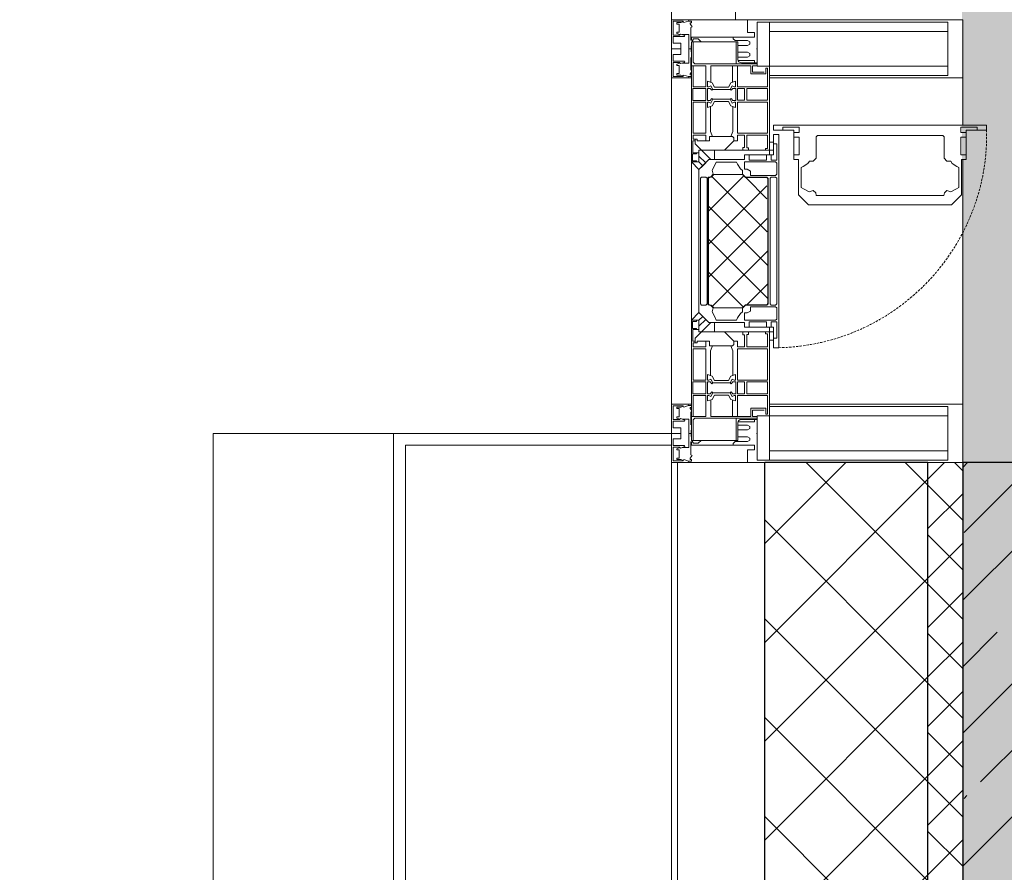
# Model space of a CAD drawing. Header units: millimetres. Extents: x -542966 to 178656, y -69521 to 267189.
# Tile 119 of 256: x -193562 to -192717, y 233435 to 234166. Entities that reach past the tile are written whole.
import ezdxf
from ezdxf import colors
from ezdxf.entities.mleader import LeaderData, LeaderLine
from ezdxf.math import Vec2, Vec3

# ---------------------------------------------------------------- set-up
doc = ezdxf.new("R2010")
doc.units = ezdxf.units.MM
doc.linetypes.add('-D1-02х01', pattern=[3, 2, -1])
for name, color, linetype, lineweight in [('_0', 7, 'Continuous', 13), ('A-COLS', 7, 'Continuous', 5), ('A-DETL-GENF', 7, 'Continuous', 5), ('A-GLAZ', 7, 'Continuous', 5), ('A-GLAZ-CURT', 8, 'Continuous', 5), ('A-GLAZ-CWMG', 8, 'Continuous', 5), ('A-WALL', 7, 'Continuous', 5), ('A-WALL-FNSH', 8, 'Continuous', 5), ('dim_pot', 183, 'Continuous', 9), ('S-COLS', 7, 'Continuous', 5)]:
    doc.layers.add(name, color=color, linetype=linetype, lineweight=lineweight)
doc.styles.add('In tre', font='isocpeur.ttf', dxfattribs={"width": 0.8, "oblique": 10})

# ---------------------------------------------------------------- blocks, each defined once
blk = doc.blocks.new('Rectangular Mullion - 50Wx250H-2623690-50_AS_M_L19')
at = {"layer": 'A-DETL-GENF'}
for p, q in [((-25, 84), (-25, 250)), ((-25, 250), (0, 250)), ((25, 250), (0, 250)), ((25, 65.25), (25, 250)), ((-23, 237.3), (0, 237.3)), ((-23, 237.3), (-23, 84)), ((-14.9, 83.95), (-14.9, 237.3)), ((23, 237.3), (0, 237.3)), ((14.9, 83.95), (14.9, 237.3)), ((23, 237.3), (23, 73.55)), ((0, 83.95), (-15, 83.95)), ((0, 83.95), (23, 83.95)), ((-0.5, 73.55), (-15, 73.55)), ((-10, 71.25), (-12, 71.25)), ((-10, 57.41), (-10, 71.25)), ((0.5, 73.55), (23, 73.55)), ((10, 71.25), (14, 71.25)), ((10, 53), (10, 71.25)), ((14, 71.25), (14, 65.25)), ((-7.04, 65.22), (-5.87, 67.25)), ((-7.04, 65.22), (-7.04, 57)), ((-4.13, 67.25), (-5.87, 67.25)), ((-4.13, 67.25), (-2.92, 65.06)), ((-2.92, 65.06), (-2.92, 57)), ((4.13, 67.25), (2.92, 65.06)), ((2.92, 65.06), (2.92, 57)), ((4.13, 67.25), (5.87, 67.25)), ((7.04, 65.22), (5.87, 67.25)), ((7.04, 65.22), (7.04, 54.66)), ((14, 65.25), (25, 65.25)), ((8.7, 53), (7.04, 54.66)), ((8.7, 53), (10, 53)), ((10, 53), (10, 17)), ((8.5, 22.99), (6, 25.49)), ((-23.85, 17), (-23.85, 14.57)), ((-22.32, 17), (-22.32, 16.02)), ((-19.92, 17), (-21.33, 16.02)), ((6, 18), (7.38, 18)), ((7.38, 18), (7.38, 16.6)), ((7.5, 18.46), (8.5, 18.46)), ((7.5, 17), (7.5, 18.46)), ((10, 17), (7.5, 17)), ((8.5, 18.46), (8.5, 22.99)), ((18.37, 16.6), (19, 17.65)), ((19, 17.65), (21.33, 16.02)), ((22.32, 17), (22.32, 16.02)), ((22.32, 17), (23.85, 17)), ((23.85, 17), (23.85, 14.57)), ((-23.85, 14.57), (-25, 14.23)), ((-25, 0), (-25, 14.23)), ((-22.52, 10.58), (-23.85, 14.57)), ((-22.52, 10.58), (-23.7, 9.89)), ((-23.7, 1.3), (-23.7, 9.89)), ((-23.23, 10.16), (-22.5, 7.97)), ((-22.32, 16.02), (-21.33, 16.02)), ((-7.38, 16.6), (-18.37, 16.6)), ((-12.7, 7.62), (-11.34, 11.4)), ((-12.2, 9.01), (-12.2, 14.8)), ((-12.2, 14.8), (0, 14.8)), ((-10.5, 11.23), (-11.26, 11.4)), ((-10.5, 1.5), (-10.5, 11.23)), ((-2.63, 16.83), (0, 16.83)), ((2.63, 16.83), (0, 16.83)), ((0, 14.8), (0, 16.83)), ((0, 14.8), (0, 16.83)), ((12.2, 14.8), (0, 14.8)), ((7.38, 16.6), (18.37, 16.6)), ((10.5, 11.23), (11.26, 11.4)), ((10.5, 1.5), (10.5, 11.23)), ((12.7, 7.62), (11.34, 11.4)), ((12.2, 9.01), (12.2, 14.8)), ((22.32, 16.02), (21.33, 16.02)), ((23.23, 10.16), (22.5, 7.97)), ((22.52, 10.58), (23.85, 14.57)), ((22.52, 10.58), (23.7, 9.89)), ((23.7, 1.3), (23.7, 9.89)), ((23.85, 14.57), (25, 14.23)), ((25, 0), (25, 14.23)), ((-23.7, 1.3), (-11.8, 1.3)), ((-22.5, 7.97), (-22.5, 4.5)), ((-21.3, 4.5), (-22.5, 4.5)), ((-21.3, 4.5), (-21.3, 6.5)), ((-21.3, 6.5), (-14.2, 6.5)), ((-14.2, 6.5), (-14.2, 4.5)), ((-13.17, 4.5), (-14.2, 4.5)), ((-13.17, 4.5), (-12.2, 7.21)), ((-12.7, 7.62), (-11.8, 6.89)), ((-11.8, 1.3), (-11.8, 6.89)), ((-4.8, 1.5), (-10.5, 1.5)), ((0, 8), (-4.8, 8)), ((-4.8, 1.5), (-4.8, 8)), ((0, 0), (0, 8)), ((0, 8), (4.8, 8)), ((0, 0), (0, 8)), ((4.8, 1.5), (4.8, 8)), ((4.8, 1.5), (10.5, 1.5)), ((12.7, 7.62), (11.8, 6.89)), ((11.8, 1.3), (11.8, 6.89)), ((23.7, 1.3), (11.8, 1.3)), ((13.17, 4.5), (12.2, 7.21)), ((13.17, 4.5), (14.2, 4.5)), ((21.3, 6.5), (14.2, 6.5)), ((14.2, 6.5), (14.2, 4.5)), ((21.3, 4.5), (21.3, 6.5)), ((21.3, 4.5), (22.5, 4.5)), ((22.5, 7.97), (22.5, 4.5)), ((-25, 0), (0, 0)), ((25, 0), (0, 0))]:
    blk.add_line(p, q, dxfattribs=at)
for centre, start, end in [((-0.5, 73.05), 360, 90), ((0.5, 73.05), 90, 180)]:
    blk.add_arc(centre, 0.5, start, end, dxfattribs=at)
blk = doc.blocks.new('Rectangular Mullion - R_StandardFrame_50Wx250H-4753154-50_AS_M_L19')
at = {"layer": 'A-GLAZ-CWMG', "lineweight": 9}
for p, q in [((-25, -17), (-25, 0)), ((-25, 0), (25, 0)), ((25, 0), (25, -250)), ((-25, -250), (-25, -84)), ((25, -250), (-25, -250))]:
    blk.add_line(p, q, dxfattribs=at)
blk = doc.blocks.new('A_PAN_Створка - 383мм-V15-50_AS_M_L19')
at = {"layer": 'A-GLAZ-CURT'}
h = blk.add_hatch(dxfattribs=at)
h.set_pattern_fill('FP_19', color=256, style=0, pattern_type=2)
h.set_pattern_definition([(315, (-8590, -750), (14.142136, 14.142136), []), (45, (-8590, -750), (-14.142136, 14.142136), [])])
h.paths.add_polyline_path([(-57.23, -60.77), (-54.58, -63.42), (-53.65, -82.7), (54.58, -81.76), (54.58, -63.42), (57.23, -60.77), (57.23, -36.35), (54.95, -34.06), (54.55, -31.8), (-54.55, -31.8), (-54.95, -34.06), (-57.23, -36.35)])
at = {"layer": 'A-DETL-GENF'}
for p, q in [((-69.95, -32.05), (-61.4, -23.5)), ((61.4, -23.5), (-61.4, -23.5)), ((-54.88, -25.81), (-53.88, -24.81)), ((-53.88, -24.81), (53.88, -24.81)), ((54.88, -25.81), (53.88, -24.81)), ((69.95, -32.05), (61.4, -23.5)), ((-69.95, -62.5), (-69.95, -32.05)), ((-55.2, -33.76), (-57.31, -35.87)), ((-55.2, -33.76), (-54.8, -31.5)), ((-54.55, -31.8), (-54.95, -34.06)), ((-54.88, -29.55), (-54.88, -25.81)), ((-53.88, -30.55), (-54.88, -29.55)), ((0, -31.5), (-54.8, -31.5)), ((54.55, -31.8), (-54.55, -31.8)), ((53.88, -30.55), (-53.88, -30.55)), ((0, -31.5), (54.8, -31.5)), ((53.88, -30.55), (54.88, -29.55)), ((54.95, -34.06), (54.55, -31.8)), ((55.2, -33.76), (54.8, -31.5)), ((54.88, -29.55), (54.88, -25.81)), ((55.2, -33.76), (57.31, -35.87)), ((69.95, -62.5), (69.95, -32.05)), ((-67.75, -38.31), (-65.69, -37.35)), ((-67.75, -55.69), (-67.75, -38.31)), ((-65.69, -37.35), (-60.78, -34.74)), ((-60.78, -34.74), (-57.31, -35.87)), ((-54.95, -34.06), (-57.23, -36.35)), ((-57.23, -36.35), (-57.23, -60.77)), ((57.23, -36.35), (54.95, -34.06)), ((57.23, -60.77), (57.23, -36.35)), ((60.78, -34.74), (57.31, -35.87)), ((65.69, -37.35), (60.78, -34.74)), ((67.75, -38.31), (65.69, -37.35)), ((67.75, -55.69), (67.75, -38.31)), ((-65.98, -56.51), (-67.75, -55.69)), ((-65.98, -56.51), (-62, -59.1)), ((-62, -59.1), (-60.68, -60.98)), ((62, -59.1), (60.68, -60.98)), ((65.98, -56.51), (62, -59.1)), ((65.98, -56.51), (67.75, -55.69)), ((-73.93, -62.5), (-69.95, -62.5)), ((-73.93, -87.5), (-73.93, -62.5)), ((-69.36, -66.53), (-73.93, -66.53)), ((-69.36, -81.5), (-69.36, -66.53)), ((-61.67, -62.49), (-67.89, -62.49)), ((-67.89, -62.49), (-67.89, -89.29)), ((-61.67, -64.91), (-61.67, -62.49)), ((-60.11, -67.72), (-61.67, -64.91)), ((-60.68, -60.98), (-57.45, -60.98)), ((-57.45, -60.98), (-54.88, -63.54)), ((-57.23, -60.77), (-54.58, -63.42)), ((-54.88, -63.54), (-54.88, -81.89)), ((-54.58, -63.42), (-54.58, -81.76)), ((54.58, -63.42), (57.23, -60.77)), ((54.58, -81.76), (54.58, -63.42)), ((57.45, -60.98), (54.88, -63.54)), ((54.88, -63.54), (54.88, -81.89)), ((60.68, -60.98), (57.45, -60.98)), ((60.11, -67.72), (61.67, -64.91)), ((61.67, -62.49), (67.89, -62.49)), ((61.67, -64.91), (61.67, -62.49)), ((67.89, -62.49), (67.89, -89.29)), ((69.36, -66.53), (73.93, -66.53)), ((69.36, -81.5), (69.36, -66.53)), ((73.93, -62.5), (69.95, -62.5)), ((73.93, -87.5), (73.93, -62.5)), ((-56.4, -67.72), (-60.11, -67.72)), ((-56.4, -89.36), (-56.4, -67.72)), ((56.4, -67.72), (60.11, -67.72)), ((56.4, -89.36), (56.4, -67.72)), ((-73.93, -81.5), (-69.36, -81.5)), ((-54.88, -81.89), (-53.77, -83)), ((-54.58, -81.76), (-53.65, -82.7)), ((53.77, -83), (-53.77, -83)), ((-53.65, -82.7), (53.65, -82.7)), ((53.65, -82.7), (54.58, -81.76)), ((54.88, -81.89), (53.77, -83)), ((73.93, -81.5), (69.36, -81.5)), ((-91.5, -87.5), (-73.93, -87.5)), ((-91.5, -92), (-91.5, -87.5)), ((-91.5, -92), (91.5, -92)), ((-83.35, -90.31), (-83.35, -87.5)), ((-83.35, -90.31), (-69.36, -90.31)), ((-69.36, -85.51), (-73.93, -85.51)), ((-69.36, -90.31), (-69.36, -85.51)), ((-67.89, -89.29), (-66.87, -90.31)), ((-66.87, -90.31), (-57.35, -90.31)), ((-57.35, -90.31), (-56.4, -89.36)), ((-54.88, -85.56), (-53.88, -84.56)), ((-54.88, -89.3), (-54.88, -85.56)), ((-53.88, -90.3), (-54.88, -89.3)), ((-53.88, -84.56), (53.88, -84.56)), ((53.88, -90.3), (-53.88, -90.3)), ((54.88, -85.56), (53.88, -84.56)), ((53.88, -90.3), (54.88, -89.3)), ((54.88, -89.3), (54.88, -85.56)), ((57.35, -90.31), (56.4, -89.36)), ((66.87, -90.31), (57.35, -90.31)), ((67.89, -89.29), (66.87, -90.31)), ((69.36, -85.51), (73.93, -85.51)), ((69.36, -90.31), (69.36, -85.51)), ((83.35, -90.31), (69.36, -90.31)), ((91.5, -87.5), (73.93, -87.5)), ((83.35, -90.31), (83.35, -87.5)), ((91.5, -92), (91.5, -87.5))]:
    blk.add_line(p, q, dxfattribs=at)
at = {"layer": 'A-DETL-GENF', "color": 9, "true_color": 0xc8c8c8}
for p, q in [((95.1, -87.5), (95.1, -105.07)), ((99.6, -87.5), (95.1, -87.5)), ((99.6, -270.5), (99.6, -87.5)), ((97.91, -95.65), (95.1, -95.65)), ((97.91, -95.65), (97.91, -109.64)), ((39.65, -109.05), (31.1, -117.6)), ((70.1, -109.05), (39.65, -109.05)), ((70.1, -105.07), (70.1, -109.05)), ((95.1, -105.07), (70.1, -105.07)), ((74.13, -109.64), (74.13, -105.07)), ((89.1, -109.64), (74.13, -109.64)), ((89.1, -105.07), (89.1, -109.64)), ((93.11, -109.64), (93.11, -105.07)), ((97.91, -109.64), (93.11, -109.64)), ((31.1, -117.6), (31.1, -240.4)), ((44.95, -113.31), (42.34, -118.22)), ((42.34, -118.22), (43.47, -121.69)), ((45.91, -111.25), (44.95, -113.31)), ((63.29, -111.25), (45.91, -111.25)), ((64.11, -113.02), (63.29, -111.25)), ((64.11, -113.02), (66.7, -117)), ((66.7, -117), (68.58, -118.32)), ((68.58, -118.32), (68.58, -121.55)), ((41.36, -123.8), (39.1, -124.2)), ((39.1, -179), (39.1, -124.2)), ((41.36, -123.8), (43.47, -121.69)), ((68.58, -121.55), (71.14, -124.12)), ((71.14, -124.12), (89.49, -124.12)), ((89.49, -124.12), (90.6, -125.23)), ((90.6, -125.23), (90.6, -232.77)), ((39.1, -179), (39.1, -233.8)), ((41.36, -234.2), (39.1, -233.8)), ((41.36, -234.2), (43.47, -236.31)), ((42.34, -239.78), (43.47, -236.31)), ((68.58, -236.45), (71.14, -233.88)), ((68.58, -239.68), (68.58, -236.45)), ((71.14, -233.88), (89.49, -233.88)), ((89.49, -233.88), (90.6, -232.77)), ((39.65, -248.95), (31.1, -240.4)), ((44.95, -244.69), (42.34, -239.78)), ((45.91, -246.75), (44.95, -244.69)), ((64.11, -244.98), (63.29, -246.75)), ((64.11, -244.98), (66.7, -241)), ((66.7, -241), (68.58, -239.68)), ((70.1, -248.95), (39.65, -248.95)), ((63.29, -246.75), (45.91, -246.75)), ((70.1, -252.93), (70.1, -248.95)), ((95.1, -252.93), (70.1, -252.93)), ((74.13, -248.36), (74.13, -252.93)), ((89.1, -248.36), (74.13, -248.36)), ((89.1, -252.93), (89.1, -248.36)), ((93.11, -248.36), (93.11, -252.93)), ((97.91, -248.36), (93.11, -248.36)), ((95.1, -270.5), (95.1, -252.93)), ((97.91, -262.35), (97.91, -248.36)), ((97.91, -262.35), (95.1, -262.35)), ((99.6, -270.5), (95.1, -270.5))]:
    blk.add_line(p, q, dxfattribs=at)
at = {"layer": 'A-GLAZ'}
for p, q in [((-67.9, -17), (-171, -17)), ((-171, -17), (-171, -57)), ((-171, -18.5), (-153.5, -18.5)), ((-153.5, -18.5), (-152, -20)), ((-152, -20), (-152, -73.5)), ((-150.5, -17), (-150.5, -29.4)), ((-132.44, -18.57), (-150.5, -18.57)), ((-132.44, -29.4), (-132.44, -18.57)), ((-131, -18.2), (-131, -29.49)), ((-120.79, -18.2), (-131, -18.2)), ((-120.79, -18.2), (-120.79, -29.49)), ((-119.34, -18.57), (-92.48, -18.57)), ((-119.34, -29.4), (-119.34, -18.57)), ((-92.48, -18.57), (-92.48, -29.4)), ((-90.84, -18.53), (-90.84, -29.4)), ((-87.35, -18.53), (-90.84, -18.53)), ((-87.35, -20.4), (-87.35, -18.53)), ((-87.35, -20.4), (-87.35, -21.9)), ((-84.81, -20.4), (-87.35, -20.4)), ((-87.35, -21.9), (-85.9, -21.9)), ((-85.9, -18.2), (-85.9, -20.4)), ((-75.87, -18.2), (-85.9, -18.2)), ((-85.9, -21.9), (-85.9, -29.41)), ((-83.4, -20.4), (-84.81, -20.4)), ((-69.95, -33.85), (-83.4, -20.4)), ((-78, -84), (-78, -23.5)), ((-78, -23.5), (-67.9, -23.5)), ((-75.87, -21.54), (-75.87, -18.2)), ((-75.87, -21.54), (-75.87, -23.5)), ((-74.92, -21.54), (-75.87, -21.54)), ((-75.87, -23.5), (-73, -23.5)), ((-74.92, -17.91), (-74.92, -21.54)), ((-68.91, -17.91), (-74.92, -17.91)), ((-67.2, -29.3), (-73, -23.5)), ((-61.4, -23.5), (-69.95, -32.05)), ((-68.91, -21.5), (-68.91, -17.91)), ((-67.9, -21.5), (-68.91, -21.5)), ((67.9, -17), (-67.9, -17)), ((-61.4, -23.5), (-67.9, -17)), ((-67.9, -17), (-67.9, -23.5)), ((-67.9, -17), (67.9, -17)), ((-67.9, -21.5), (-67.9, -23.5)), ((-67.9, -23.5), (-64.65, -26.75)), ((-67.9, -23.5), (-64.65, -26.75)), ((-64.65, -26.75), (-61.4, -23.5)), ((61.4, -23.5), (-61.4, -23.5)), ((67.9, -17), (61.4, -23.5)), ((69.95, -32.05), (61.4, -23.5)), ((61.4, -23.5), (64.65, -26.75)), ((67.9, -23.5), (64.65, -26.75)), ((64.65, -26.75), (67.9, -23.5)), ((67.2, -29.3), (73, -23.5)), ((67.9, -23.5), (67.9, -17)), ((171, -17), (67.9, -17)), ((67.9, -21.5), (67.9, -23.5)), ((67.9, -21.5), (68.91, -21.5)), ((67.9, -23.5), (78, -23.5)), ((68.91, -17.91), (74.92, -17.91)), ((68.91, -21.5), (68.91, -17.91)), ((69.95, -33.85), (83.4, -20.4)), ((75.87, -23.5), (73, -23.5)), ((74.92, -17.91), (74.92, -21.54)), ((74.92, -21.54), (75.87, -21.54)), ((75.87, -18.2), (85.9, -18.2)), ((75.87, -21.54), (75.87, -18.2)), ((75.87, -21.54), (75.87, -23.5)), ((78, -23.5), (78, -84)), ((83.4, -20.4), (84.81, -20.4)), ((84.81, -20.4), (87.35, -20.4)), ((85.9, -18.2), (85.9, -20.4)), ((85.9, -21.9), (85.9, -29.41)), ((87.35, -21.9), (85.9, -21.9)), ((87.35, -18.53), (90.84, -18.53)), ((87.35, -20.4), (87.35, -18.53)), ((87.35, -20.4), (87.35, -21.9)), ((90.84, -18.53), (90.84, -29.4)), ((92.48, -18.57), (92.48, -29.4)), ((119.34, -18.57), (92.48, -18.57)), ((119.34, -29.4), (119.34, -18.57)), ((120.79, -18.2), (120.79, -29.49)), ((120.79, -18.2), (131, -18.2)), ((131, -18.2), (131, -29.49)), ((132.44, -18.57), (150.5, -18.57)), ((132.44, -29.4), (132.44, -18.57)), ((150.5, -17), (150.5, -29.4)), ((153.5, -18.5), (152, -20)), ((152, -20), (152, -73.5)), ((171, -18.5), (153.5, -18.5)), ((171, -57), (171, -17)), ((-150.5, -29.4), (-132.44, -29.4)), ((-150.5, -33.63), (-150.5, -68)), ((-136.31, -33.63), (-150.5, -33.63)), ((-137.22, -30.99), (-135.85, -34.97)), ((-132.49, -30.99), (-137.22, -30.99)), ((-132.49, -31.93), (-133.36, -33.73)), ((-133.36, -33.73), (-130.12, -35.31)), ((-132.49, -31.93), (-132.49, -30.99)), ((-131, -29.49), (-120.79, -29.49)), ((-131, -30.92), (-131, -33.02)), ((-120.79, -30.92), (-131, -30.92)), ((-129.41, -34.61), (-131, -33.02)), ((-122.38, -34.61), (-120.79, -33.02)), ((-118.42, -33.73), (-121.67, -35.31)), ((-120.79, -30.92), (-120.79, -33.02)), ((-92.48, -29.4), (-119.34, -29.4)), ((-119.3, -30.99), (-114.57, -30.99)), ((-119.3, -31.93), (-119.3, -30.99)), ((-119.3, -31.93), (-118.42, -33.73)), ((-114.57, -30.99), (-115.94, -34.97)), ((-94.09, -33.48), (-115.43, -33.48)), ((-89.9, -35.09), (-94.09, -33.48)), ((-90.84, -29.4), (-85.92, -29.4)), ((-89.9, -32.46), (-89.9, -35.09)), ((-85.92, -32.46), (-89.9, -32.46)), ((-85.92, -29.4), (-85.92, -32.46)), ((-69.95, -32.05), (-69.95, -62.5)), ((-64.65, -26.75), (-67.2, -29.3)), ((64.65, -26.75), (67.2, -29.3)), ((69.95, -62.5), (69.95, -32.05)), ((85.92, -29.4), (85.92, -32.46)), ((90.84, -29.4), (85.92, -29.4)), ((85.92, -32.46), (89.9, -32.46)), ((89.9, -32.46), (89.9, -35.09)), ((89.9, -35.09), (94.09, -33.48)), ((92.48, -29.4), (119.34, -29.4)), ((94.09, -33.48), (115.43, -33.48)), ((114.57, -30.99), (115.94, -34.97)), ((119.3, -30.99), (114.57, -30.99)), ((119.3, -31.93), (118.42, -33.73)), ((118.42, -33.73), (121.67, -35.31)), ((119.3, -31.93), (119.3, -30.99)), ((131, -29.49), (120.79, -29.49)), ((120.79, -30.92), (120.79, -33.02)), ((120.79, -30.92), (131, -30.92)), ((122.38, -34.61), (120.79, -33.02)), ((129.41, -34.61), (131, -33.02)), ((133.36, -33.73), (130.12, -35.31)), ((131, -30.92), (131, -33.02)), ((150.5, -29.4), (132.44, -29.4)), ((132.49, -30.99), (137.22, -30.99)), ((132.49, -31.93), (132.49, -30.99)), ((132.49, -31.93), (133.36, -33.73)), ((137.22, -30.99), (135.85, -34.97)), ((136.31, -33.63), (150.5, -33.63)), ((150.5, -33.63), (150.5, -68)), ((-132.12, -36.79), (-135.85, -34.97)), ((-132.12, -48.97), (-132.12, -36.79)), ((-130.12, -35.31), (-129.41, -34.61)), ((-130.12, -35.31), (-130.12, -50.44)), ((-121.67, -35.31), (-122.38, -34.61)), ((-121.67, -35.31), (-121.67, -50.44)), ((-119.67, -36.79), (-115.94, -34.97)), ((-119.67, -48.97), (-119.67, -36.79)), ((-89.9, -35.09), (-89.9, -50.89)), ((-78, -36.82), (-69.95, -36.82)), ((-78, -45.6), (-78, -36.82)), ((-69.95, -36.82), (-69.95, -33.85)), ((69.95, -36.82), (69.95, -33.85)), ((78, -36.82), (69.95, -36.82)), ((78, -45.6), (78, -36.82)), ((89.9, -35.09), (89.9, -50.89)), ((119.67, -36.79), (115.94, -34.97)), ((119.67, -48.97), (119.67, -36.79)), ((121.67, -35.31), (122.38, -34.61)), ((121.67, -35.31), (121.67, -50.44)), ((130.12, -35.31), (129.41, -34.61)), ((130.12, -35.31), (130.12, -50.44)), ((132.12, -36.79), (135.85, -34.97)), ((132.12, -48.97), (132.12, -36.79)), ((-132.12, -48.97), (-135.85, -50.79)), ((-133.36, -52.03), (-130.12, -50.44)), ((-130.12, -50.44), (-129.41, -51.15)), ((-121.67, -50.44), (-122.38, -51.15)), ((-118.42, -52.03), (-121.67, -50.44)), ((-119.67, -48.97), (-115.94, -50.79)), ((-85.92, -53.52), (-78, -45.6)), ((85.92, -53.52), (78, -45.6)), ((119.67, -48.97), (115.94, -50.79)), ((118.42, -52.03), (121.67, -50.44)), ((121.67, -50.44), (122.38, -51.15)), ((130.12, -50.44), (129.41, -51.15)), ((133.36, -52.03), (130.12, -50.44)), ((132.12, -48.97), (135.85, -50.79)), ((-171, -55.5), (-152, -55.5)), ((-171, -57), (-156, -57)), ((-136.39, -52.35), (-150.5, -52.35)), ((-150.5, -56.58), (-132.44, -56.58)), ((-137.22, -54.76), (-135.85, -50.79)), ((-132.49, -54.76), (-137.22, -54.76)), ((-132.49, -53.83), (-133.36, -52.03)), ((-132.49, -53.83), (-132.49, -54.76)), ((-132.44, -56.58), (-132.44, -82.5)), ((-129.41, -51.15), (-131, -52.74)), ((-131, -55.05), (-131, -52.74)), ((-120.79, -55.05), (-131, -55.05)), ((-131, -56.49), (-131, -62.63)), ((-131, -56.49), (-120.8, -56.49)), ((-122.38, -51.15), (-120.79, -52.74)), ((-120.8, -56.49), (-120.8, -62.63)), ((-120.79, -55.05), (-120.79, -52.74)), ((-119.34, -56.58), (-119.34, -82.5)), ((-92.48, -56.58), (-119.34, -56.58)), ((-119.3, -53.83), (-118.42, -52.03)), ((-119.3, -53.83), (-119.3, -54.76)), ((-119.3, -54.76), (-114.57, -54.76)), ((-114.57, -54.76), (-115.94, -50.79)), ((-94.09, -52.5), (-115.35, -52.5)), ((-89.9, -50.89), (-94.09, -52.5)), ((-92.48, -56.58), (-92.48, -82.5)), ((-90.84, -56.58), (-85.92, -56.58)), ((-90.84, -62.69), (-90.84, -56.58)), ((-89.9, -52.23), (-89.9, -50.89)), ((-89.9, -52.23), (-88.61, -53.52)), ((-85.92, -53.52), (-88.61, -53.52)), ((-85.92, -56.58), (-85.92, -53.52)), ((85.92, -53.52), (88.61, -53.52)), ((85.92, -56.58), (85.92, -53.52)), ((90.84, -56.58), (85.92, -56.58)), ((89.9, -52.23), (88.61, -53.52)), ((89.9, -50.89), (94.09, -52.5)), ((89.9, -52.23), (89.9, -50.89)), ((90.84, -62.69), (90.84, -56.58)), ((92.48, -56.58), (119.34, -56.58)), ((92.48, -56.58), (92.48, -82.5)), ((94.09, -52.5), (115.35, -52.5)), ((114.57, -54.76), (115.94, -50.79)), ((119.3, -54.76), (114.57, -54.76)), ((119.3, -53.83), (118.42, -52.03)), ((119.3, -53.83), (119.3, -54.76)), ((119.34, -56.58), (119.34, -82.5)), ((122.38, -51.15), (120.79, -52.74)), ((120.79, -55.05), (120.79, -52.74)), ((120.79, -55.05), (131, -55.05)), ((120.8, -56.49), (120.8, -62.63)), ((131, -56.49), (120.8, -56.49)), ((129.41, -51.15), (131, -52.74)), ((131, -55.05), (131, -52.74)), ((131, -56.49), (131, -62.63)), ((150.5, -56.58), (132.44, -56.58)), ((132.44, -56.58), (132.44, -82.5)), ((132.49, -53.83), (133.36, -52.03)), ((132.49, -53.83), (132.49, -54.76)), ((132.49, -54.76), (137.22, -54.76)), ((137.22, -54.76), (135.85, -50.79)), ((136.39, -52.35), (150.5, -52.35)), ((171, -55.5), (152, -55.5)), ((156, -57), (171, -57)), ((-153, -60), (-153, -73.5)), ((-120.8, -62.63), (-131, -62.63)), ((-131, -64.59), (-120.8, -64.59)), ((-131, -82.5), (-131, -64.59)), ((-120.8, -82.5), (-120.8, -64.59)), ((-80.41, -62.69), (-90.84, -62.69)), ((-90.82, -64.59), (-90.82, -82.5)), ((-80.09, -64.59), (-90.82, -64.59)), ((-80.41, -61.1), (-80.41, -62.69)), ((-78, -61.1), (-80.41, -61.1)), ((-80.09, -66.1), (-80.09, -64.59)), ((-78, -66.1), (-80.09, -66.1)), ((-78, -66.1), (-78, -61.1)), ((-69.95, -62.5), (-73.93, -62.5)), ((-73.93, -62.5), (-73.93, -87.5)), ((73.93, -62.5), (69.95, -62.5)), ((73.93, -87.5), (73.93, -62.5)), ((78, -61.1), (80.41, -61.1)), ((78, -66.1), (78, -61.1)), ((78, -66.1), (80.09, -66.1)), ((80.09, -64.59), (90.82, -64.59)), ((80.09, -66.1), (80.09, -64.59)), ((80.41, -61.1), (80.41, -62.69)), ((80.41, -62.69), (90.84, -62.69)), ((90.82, -64.59), (90.82, -82.5)), ((120.8, -62.63), (131, -62.63)), ((120.8, -82.5), (120.8, -64.59)), ((131, -64.59), (120.8, -64.59)), ((131, -82.5), (131, -64.59)), ((153, -73.5), (153, -60)), ((-153, -73.5), (-150, -73.5)), ((-150.5, -68), (-143.5, -68)), ((-150.5, -69.5), (-150.5, -73.5)), ((-145, -69.5), (-150.5, -69.5)), ((-150, -73.5), (-150, -84)), ((-145, -69.5), (-145, -79.5)), ((-143.5, -68), (-143.5, -81)), ((143.5, -68), (143.5, -81)), ((150.5, -68), (143.5, -68)), ((145, -69.5), (150.5, -69.5)), ((145, -69.5), (145, -79.5)), ((150, -84), (150, -73.5)), ((150, -73.5), (153, -73.5)), ((150.5, -69.5), (150.5, -73.5)), ((-150, -84), (-78, -84)), ((-148.5, -81), (-148.5, -82.5)), ((-143.5, -81), (-148.5, -81)), ((-148.5, -82.5), (-132.44, -82.5)), ((-131, -82.5), (-120.8, -82.5)), ((-119.34, -82.5), (-92.48, -82.5)), ((-90.82, -82.5), (-79.54, -82.5)), ((-78, -84), (-85.04, -84)), ((-85.04, -84), (-85.04, -87.5)), ((-79.54, -80.62), (-78, -80.62)), ((-79.54, -82.5), (-79.54, -80.62)), ((-78, -87.5), (-78, -84)), ((-78, -84), (-73.93, -84)), ((73.93, -84), (78, -84)), ((79.54, -80.62), (78, -80.62)), ((78, -87.5), (78, -84)), ((78, -84), (85.04, -84)), ((78, -84), (150, -84)), ((79.54, -82.5), (79.54, -80.62)), ((90.82, -82.5), (79.54, -82.5)), ((85.04, -84), (85.04, -87.5)), ((119.34, -82.5), (92.48, -82.5)), ((131, -82.5), (120.8, -82.5)), ((148.5, -82.5), (132.44, -82.5)), ((143.5, -81), (148.5, -81)), ((148.5, -81), (148.5, -82.5)), ((-73.93, -87.5), (-91.5, -87.5)), ((-91.5, -87.5), (-91.5, -92)), ((-91.5, -92), (91.5, -92)), ((-85.04, -87.5), (-78, -87.5)), ((91.5, -87.5), (73.93, -87.5)), ((85.04, -87.5), (78, -87.5)), ((91.5, -92), (91.5, -87.5))]:
    blk.add_line(p, q, dxfattribs=at)
for centre, start, end in [((-156, -60), 0, 90), ((156, -60), 90, 180)]:
    blk.add_arc(centre, 3, start, end, dxfattribs=at)
at = {"layer": 'A-GLAZ', "linetype": '-D1-02х01'}
blk.add_arc((91.44, -87.5), 183, 181.40905, 271.14454, dxfattribs=at)
blk = doc.blocks.new('Rectangular Mullion - 50Wx250H-V3-50_AS_M_L19')
at = {"layer": 'A-DETL-GENF'}
for p, q in [((-25, 65.25), (-25, 250)), ((-25, 250), (0, 250)), ((25, 250), (0, 250)), ((25, 84), (25, 250)), ((-23, 237.3), (0, 237.3)), ((-23, 237.3), (-23, 73.55)), ((-14.9, 83.95), (-14.9, 237.3)), ((23, 237.3), (0, 237.3)), ((14.9, 83.95), (14.9, 237.3)), ((23, 237.3), (23, 84)), ((0, 83.95), (-23, 83.95)), ((0, 83.95), (15, 83.95)), ((-0.5, 73.55), (-23, 73.55)), ((-14, 71.25), (-14, 65.25)), ((-10, 71.25), (-14, 71.25)), ((-10, 53), (-10, 71.25)), ((0.5, 73.55), (15, 73.55)), ((10, 71.25), (12, 71.25)), ((10, 57.41), (10, 71.25)), ((-14, 65.25), (-25, 65.25)), ((-7.04, 65.22), (-5.87, 67.25)), ((-7.04, 65.22), (-7.04, 54.66)), ((-4.13, 67.25), (-5.87, 67.25)), ((-4.13, 67.25), (-2.92, 65.06)), ((-2.92, 65.06), (-2.92, 57)), ((4.13, 67.25), (2.92, 65.06)), ((2.92, 65.06), (2.92, 57)), ((4.13, 67.25), (5.87, 67.25)), ((7.04, 65.22), (5.87, 67.25)), ((7.04, 65.22), (7.04, 57)), ((-8.7, 53), (-10, 53)), ((-10, 53), (-10, 17)), ((-8.7, 53), (-7.04, 54.66)), ((-8.5, 22.99), (-6, 25.49)), ((-22.32, 17), (-23.85, 17)), ((-23.85, 17), (-23.85, 14.57)), ((-22.32, 17), (-22.32, 16.02)), ((-19, 17.65), (-21.33, 16.02)), ((-18.37, 16.6), (-19, 17.65)), ((-10, 17), (-7.5, 17)), ((-8.5, 18.46), (-8.5, 22.99)), ((-7.5, 18.46), (-8.5, 18.46)), ((-7.5, 17), (-7.5, 18.46)), ((-7.38, 18), (-7.38, 16.6)), ((-6, 18), (-7.38, 18)), ((19.92, 17), (21.33, 16.02)), ((22.32, 17), (22.32, 16.02)), ((23.85, 17), (23.85, 14.57)), ((-23.85, 14.57), (-25, 14.23)), ((-25, 0), (-25, 14.23)), ((-22.52, 10.58), (-23.85, 14.57)), ((-22.52, 10.58), (-23.7, 9.89)), ((-23.7, 1.3), (-23.7, 9.89)), ((-23.23, 10.16), (-22.5, 7.97)), ((-22.32, 16.02), (-21.33, 16.02)), ((-7.38, 16.6), (-18.37, 16.6)), ((-12.7, 7.62), (-11.34, 11.4)), ((-12.2, 9.01), (-12.2, 14.8)), ((-12.2, 14.8), (0, 14.8)), ((-10.5, 11.23), (-11.26, 11.4)), ((-10.5, 1.5), (-10.5, 11.23)), ((-2.63, 16.83), (0, 16.83)), ((2.63, 16.83), (0, 16.83)), ((0, 14.8), (0, 16.83)), ((0, 14.8), (0, 16.83)), ((12.2, 14.8), (0, 14.8)), ((7.38, 16.6), (18.37, 16.6)), ((10.5, 11.23), (11.26, 11.4)), ((10.5, 1.5), (10.5, 11.23)), ((12.7, 7.62), (11.34, 11.4)), ((12.2, 9.01), (12.2, 14.8)), ((22.32, 16.02), (21.33, 16.02)), ((23.23, 10.16), (22.5, 7.97)), ((22.52, 10.58), (23.85, 14.57)), ((22.52, 10.58), (23.7, 9.89)), ((23.7, 1.3), (23.7, 9.89)), ((23.85, 14.57), (25, 14.23)), ((25, 0), (25, 14.23)), ((-23.7, 1.3), (-11.8, 1.3)), ((-22.5, 7.97), (-22.5, 4.5)), ((-21.3, 4.5), (-22.5, 4.5)), ((-21.3, 4.5), (-21.3, 6.5)), ((-21.3, 6.5), (-14.2, 6.5)), ((-14.2, 6.5), (-14.2, 4.5)), ((-13.17, 4.5), (-14.2, 4.5)), ((-13.17, 4.5), (-12.2, 7.21)), ((-12.7, 7.62), (-11.8, 6.89)), ((-11.8, 1.3), (-11.8, 6.89)), ((-4.8, 1.5), (-10.5, 1.5)), ((0, 8), (-4.8, 8)), ((-4.8, 1.5), (-4.8, 8)), ((0, 0), (0, 8)), ((0, 8), (4.8, 8)), ((0, 0), (0, 8)), ((4.8, 1.5), (4.8, 8)), ((4.8, 1.5), (10.5, 1.5)), ((12.7, 7.62), (11.8, 6.89)), ((11.8, 1.3), (11.8, 6.89)), ((23.7, 1.3), (11.8, 1.3)), ((13.17, 4.5), (12.2, 7.21)), ((13.17, 4.5), (14.2, 4.5)), ((21.3, 6.5), (14.2, 6.5)), ((14.2, 6.5), (14.2, 4.5)), ((21.3, 4.5), (21.3, 6.5)), ((21.3, 4.5), (22.5, 4.5)), ((22.5, 7.97), (22.5, 4.5)), ((-25, 0), (0, 0)), ((25, 0), (0, 0))]:
    blk.add_line(p, q, dxfattribs=at)
for centre, start, end in [((-0.5, 73.05), 360, 90), ((0.5, 73.05), 90, 180)]:
    blk.add_arc(centre, 0.5, start, end, dxfattribs=at)
blk = doc.blocks.new('Rectangular Mullion - R_StandardFrame_50Wx250H-V4-50_AS_M_L19')
at = {"layer": 'A-GLAZ-CWMG', "lineweight": 9}
for p, q in [((-25, -250), (-25, 0)), ((-25, 0), (25, 0)), ((25, 0), (25, -17)), ((25, -84), (25, -250)), ((25, -250), (-25, -250))]:
    blk.add_line(p, q, dxfattribs=at)
blk = doc.blocks.new('Rectangular Mullion - R_StandardFrame_50Wx250H-V16-50_AS_M_L19')
at = {"layer": 'A-GLAZ-CWMG'}
for p, q in [((-750, 8730), (-750, 8450)), ((-500, 8730), (-500, 8689.6)), ((-500, 8660.1), (-500, 8450))]:
    blk.add_line(p, q, dxfattribs=at)
blk = doc.blocks.new('System Panel - A_PAN_Glass-4778969-50_AS_M_L19')
at = {"layer": 'A-GLAZ-CURT'}
for p, q in [((910, 55), (-910, 55)), ((910, 0), (910, 55)), ((-910, 0), (910, 0))]:
    blk.add_line(p, q, dxfattribs=at)
blk = doc.blocks.new('RST_AR_KMN_R22_B3_FCD_rvt-1-50_AS_M_L19')
at = {"layer": 'A-WALL'}
h = blk.add_hatch(dxfattribs=at)
h.set_pattern_fill('FP_7', color=256, style=0, pattern_type=2)
h.set_pattern_definition([(45, (0, 0), (-42.4264, 42.4264), []), (135, (0, 0), (-42.4264, -42.4264), [])])
h.paths.add_polyline_path([(-670, 7350), (-530, 7350), (-530, 8400), (-670, 8400), (-670, 7374.47)])
h = blk.add_hatch(dxfattribs=at)
h.set_pattern_fill('FP_6', color=256, style=0, pattern_type=2)
h.set_pattern_definition([(45, (0, 0), (-21.2132, 21.2132), []), (135, (0, 0), (-21.2132, -21.2132), [])])
h.paths.add_polyline_path([(-530, 7350), (-500, 7350), (-500, 8400), (-530, 8400), (-530, 7374.47)])
at = {"layer": 'A-COLS'}
for q in [(-988.55, 8425), (-1143.35, 7325)]:
    blk.add_line((-1143.35, 8425), q, dxfattribs=at)
at = {"layer": 'A-COLS', "lineweight": 18}
for p, q in [((-750, 8425), (-988.55, 8425)), ((-988.55, 8425), (-988.55, 7325)), ((-750, 8415), (-750, 8425)), ((-978.46, 7335), (-978.46, 8415)), ((-978.46, 8415), (-750, 8415))]:
    blk.add_line(p, q, dxfattribs=at)
at = {"layer": 'A-WALL'}
for p, q in [((-670, 8400), (-745, 8400)), ((-745, 7350), (-745, 8400)), ((-500, 8400), (-530, 8400)), ((-500, 7350), (-500, 8400))]:
    blk.add_line(p, q, dxfattribs=at)
at = {"layer": 'A-WALL', "lineweight": 25}
for p, q in [((-530, 8400), (-670, 8400)), ((-670, 7350), (-670, 8400)), ((-530, 7350), (-530, 8400))]:
    blk.add_line(p, q, dxfattribs=at)
at = {"layer": 'A-WALL-FNSH'}
for p, q in [((-750, 8400), (-750, 7350)), ((-745, 8400), (-750, 8400))]:
    blk.add_line(p, q, dxfattribs=at)
at = {"layer": 'A-GLAZ-CURT', "lineweight": 5}
for name, p, rotation in [('System Panel - A_PAN_Glass-4778969-50_AS_M_L19', (-750, 9690), 269.9999999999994), ('A_PAN_Створка - 383мм-V15-50_AS_M_L19', (-750, 8590), 89.99999999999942)]:
    blk.add_blockref(name, p, dxfattribs=dict(at, rotation=rotation))
at = {"layer": 'A-GLAZ-CWMG', "lineweight": 5, "rotation": 269.9999999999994}
for name, p in [('Rectangular Mullion - 50Wx250H-V3-50_AS_M_L19', (-750, 8755)), ('Rectangular Mullion - 50Wx250H-2623690-50_AS_M_L19', (-750, 8425))]:
    blk.add_blockref(name, p, dxfattribs=at)
at = {"layer": 'A-GLAZ-CWMG', "lineweight": 5, "extrusion": (0, 0, -1), "rotation": 270.0000000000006}
for name, p in [('Rectangular Mullion - R_StandardFrame_50Wx250H-V4-50_AS_M_L19', (750, 8755)), ('Rectangular Mullion - R_StandardFrame_50Wx250H-4753154-50_AS_M_L19', (750, 8425))]:
    blk.add_blockref(name, p, dxfattribs=at)
at = {"layer": 'A-GLAZ-CWMG', "lineweight": 5}
blk.add_blockref('Rectangular Mullion - R_StandardFrame_50Wx250H-V16-50_AS_M_L19', (0, 0), dxfattribs=at)

msp = doc.modelspace()

# ---------------------------------------------------------------- hatches: boundary and pattern name
at = {"layer": '_0', "transparency": 33554534}
h = msp.add_hatch(color=252, dxfattribs=at)
h.dxf.hatch_style = 1
h.paths.add_polyline_path([(-154802.13, 224885.65), (-192753.73, 224885.65), (-192753.73, 254837.25), (-154802.13, 254837.25)])
h.paths.add_polyline_path([(-186502.93, 232136.45), (-186502.93, 235386.45), (-183902.93, 235386.45), (-183902.93, 239436.45), (-179002.93, 239436.45), (-179002.93, 237936.45), (-177402.93, 237936.45), (-177402.93, 244336.45), (-185852.93, 244336.45), (-185852.93, 246136.45), (-186852.93, 246136.45), (-186852.93, 248136.45), (-182952.93, 248136.45), (-182952.93, 246386.45), (-163952.93, 246386.45), (-163952.93, 248136.45), (-160672.93, 248136.45), (-160672.93, 246136.45), (-161752.93, 246136.45), (-161752.93, 244336.45), (-169802.93, 244336.45), (-169802.93, 235386.45), (-161802.9, 235386.45), (-161802.93, 234986.45), (-161302.93, 234986.45), (-161302.93, 232136.45), (-163402.93, 232136.45), (-163402.93, 233336.45), (-183902.93, 233336.45), (-183902.93, 232136.45)], flags=16)
at = {"layer": 'S-COLS'}
h = msp.add_hatch(dxfattribs=at)
h.set_pattern_fill('FP_1', color=256, style=0, pattern_type=2)
h.set_pattern_definition([(45, (-192252.935, 225386.45), (-57.0246, 57.0246), []), (45, (-192195.91, 225386.45), (-57.0246, 57.0246), [100.806, -20.161, 3.353, -16.808])])
h.paths.add_polyline_path([(-192752.93, 232686.45), (-192452.93, 232686.45), (-192452.93, 233786.45), (-192752.93, 233786.45), (-192752.93, 232760.92)])

# ---------------------------------------------------------------- linework, layer by layer
at = {"layer": 'S-COLS', "lineweight": 25}
for p, q in [((-192752.93, 233786.45), (-192752.93, 232686.45)), ((-192452.93, 233786.45), (-192752.93, 233786.45))]:
    msp.add_line(p, q, dxfattribs=at)

# ---------------------------------------------------------------- block references
at = {"lineweight": 5}
msp.add_blockref('RST_AR_KMN_R22_B3_FCD_rvt-1-50_AS_M_L19', (-192252.93, 225386.45), dxfattribs=at)

# ---------------------------------------------------------------- next in the draw order: leaders
at = {"layer": 'dim_pot', "color": 0, "linetype": 'ByBlock'}
ml = msp.add_multileader_mtext('Standard', dxfattribs=at)
ml.set_content('Подвесной потолок ГКЛ', style='In tre')
ml.set_leader_properties()
ml.build(insert=Vec2(0, 0))
ml.multileader.update_dxf_attribs({"text_left_attachment_type": 6, "text_right_attachment_type": 6, "dogleg_length": 1, "arrow_head_size": 0, "scale": 50})
ctx = ml.context
ctx.base_point, ctx.scale, ctx.char_height, ctx.arrow_head_size, ctx.landing_gap_size, ctx.plane_origin = Vec3(-108782.3, 232012.12), 50, 200, 0, 4.5, Vec3(-117721.07, 236852.05)
ctx.left_attachment, ctx.right_attachment, ctx.text_align_type = 6, 6, 2
notes = []
notes.append((ctx, [(0, (1, 1, 0), (-108832.3, 232012.12), (1, 0), 50, [(1, [(-109661.34, 235649.71)], 0, [])])]))
ctx.mtext.insert, ctx.mtext.width, ctx.mtext.defined_height, ctx.mtext.alignment, ctx.mtext.flow_direction = Vec3(-106390.54, 232252.12), 2609.3272, 696.61, 3, 5
ctx.mtext.has_bg_fill, ctx.mtext.bg_color, ctx.mtext.bg_scale_factor, ctx.mtext.bg_transparency, ctx.mtext.use_window_bg_color = 1, -1027028792, 1.5, 0, 1
for ctx, leaders in notes:
    for number, flags, end, landing, length, lines in leaders:
        leader = LeaderData()
        leader.index, (leader.has_last_leader_line, leader.has_dogleg_vector, leader.attachment_direction) = number, flags
        leader.last_leader_point, leader.dogleg_vector, leader.dogleg_length = Vec3(end), Vec3(landing), length
        for number, points, colour, breaks in lines:
            line = LeaderLine()
            line.index, line.vertices, line.color, line.breaks = number, Vec3.list(points), colors.encode_raw_color(colour), breaks
            leader.lines.append(line)
        ctx.leaders.append(leader)

# ---------------------------------------------------------------- next in the draw order: leaders
ml = msp.add_multileader_mtext('Standard', dxfattribs=at)
ml.set_content('Лючок 500х500 для обслуживания модулей управления клапанами, расположение уточнить по месту', style='In tre')
ml.set_leader_properties()
ml.build(insert=Vec2(0, 0))
ml.multileader.update_dxf_attribs({"text_left_attachment_type": 6, "text_right_attachment_type": 6, "dogleg_length": 1, "arrow_head_size": 0, "scale": 50})
ctx = ml.context
ctx.base_point, ctx.scale, ctx.char_height, ctx.arrow_head_size, ctx.landing_gap_size, ctx.plane_origin = Vec3(-115230.25, 231730.91), 50, 200, 0, 4.5, Vec3(-111865.22, 236848.32)
ctx.left_attachment, ctx.right_attachment, ctx.text_align_type = 6, 6, 2
notes = []
notes.append((ctx, [(1, (1, 1, 0), (-111653.51, 231730.91), (-1, 0), 50, [(1, [(-110772.17, 235636.45)], 0, [])])]))
ctx.mtext.insert, ctx.mtext.width, ctx.mtext.defined_height, ctx.mtext.alignment, ctx.mtext.flow_direction = Vec3(-111708.01, 231990.91), 3637.5284, 407.48, 3, 5
ctx.mtext.has_bg_fill, ctx.mtext.bg_color, ctx.mtext.bg_scale_factor, ctx.mtext.bg_transparency, ctx.mtext.use_window_bg_color = 1, -1027028792, 1.5, 0, 1
for ctx, leaders in notes:
    for number, flags, end, landing, length, lines in leaders:
        leader = LeaderData()
        leader.index, (leader.has_last_leader_line, leader.has_dogleg_vector, leader.attachment_direction) = number, flags
        leader.last_leader_point, leader.dogleg_vector, leader.dogleg_length = Vec3(end), Vec3(landing), length
        for number, points, colour, breaks in lines:
            line = LeaderLine()
            line.index, line.vertices, line.color, line.breaks = number, Vec3.list(points), colors.encode_raw_color(colour), breaks
            leader.lines.append(line)
        ctx.leaders.append(leader)

# ---------------------------------------------------------------- next in the draw order: leaders
ml = msp.add_multileader_mtext('Standard', dxfattribs=at)
ml.set_content('Подвесной потолок ГКЛ', style='In tre')
ml.set_leader_properties()
ml.build(insert=Vec2(0, 0))
ml.multileader.update_dxf_attribs({"text_left_attachment_type": 6, "text_right_attachment_type": 6, "dogleg_length": 1, "arrow_head_size": 0, "scale": 50})
ctx = ml.context
ctx.base_point, ctx.scale, ctx.char_height, ctx.arrow_head_size, ctx.landing_gap_size, ctx.plane_origin = Vec3(-172363.27, 232012.12), 50, 200, 0, 4.5, Vec3(-181302.03, 236852.05)
ctx.left_attachment, ctx.right_attachment, ctx.text_align_type = 6, 6, 2
notes = []
notes.append((ctx, [(0, (1, 1, 0), (-172413.27, 232012.12), (1, 0), 50, [(1, [(-173242.3, 235649.71)], 0, [])])]))
ctx.mtext.insert, ctx.mtext.width, ctx.mtext.defined_height, ctx.mtext.alignment, ctx.mtext.flow_direction = Vec3(-169971.5, 232252.12), 2609.3272, 696.61, 3, 5
ctx.mtext.has_bg_fill, ctx.mtext.bg_color, ctx.mtext.bg_scale_factor, ctx.mtext.bg_transparency, ctx.mtext.use_window_bg_color = 1, -1027028792, 1.5, 0, 1
for ctx, leaders in notes:
    for number, flags, end, landing, length, lines in leaders:
        leader = LeaderData()
        leader.index, (leader.has_last_leader_line, leader.has_dogleg_vector, leader.attachment_direction) = number, flags
        leader.last_leader_point, leader.dogleg_vector, leader.dogleg_length = Vec3(end), Vec3(landing), length
        for number, points, colour, breaks in lines:
            line = LeaderLine()
            line.index, line.vertices, line.color, line.breaks = number, Vec3.list(points), colors.encode_raw_color(colour), breaks
            leader.lines.append(line)
        ctx.leaders.append(leader)

# ---------------------------------------------------------------- next in the draw order: leaders
ml = msp.add_multileader_mtext('Standard', dxfattribs=at)
ml.set_content('Лючок 500х500 для обслуживания модулей управления клапанами, расположение уточнить по месту', style='In tre')
ml.set_leader_properties()
ml.build(insert=Vec2(0, 0))
ml.multileader.update_dxf_attribs({"text_left_attachment_type": 6, "text_right_attachment_type": 6, "dogleg_length": 1, "arrow_head_size": 0, "scale": 50})
ctx = ml.context
ctx.base_point, ctx.scale, ctx.char_height, ctx.arrow_head_size, ctx.landing_gap_size, ctx.plane_origin = Vec3(-178811.22, 231730.91), 50, 200, 0, 4.5, Vec3(-175446.18, 236848.32)
ctx.left_attachment, ctx.right_attachment, ctx.text_align_type = 6, 6, 2
notes = []
notes.append((ctx, [(1, (1, 1, 0), (-175234.47, 231730.91), (-1, 0), 50, [(1, [(-174353.14, 235636.45)], 0, [])])]))
ctx.mtext.insert, ctx.mtext.width, ctx.mtext.defined_height, ctx.mtext.alignment, ctx.mtext.flow_direction = Vec3(-175288.97, 231990.91), 3637.5284, 407.48, 3, 5
ctx.mtext.has_bg_fill, ctx.mtext.bg_color, ctx.mtext.bg_scale_factor, ctx.mtext.bg_transparency, ctx.mtext.use_window_bg_color = 1, -1027028792, 1.5, 0, 1
for ctx, leaders in notes:
    for number, flags, end, landing, length, lines in leaders:
        leader = LeaderData()
        leader.index, (leader.has_last_leader_line, leader.has_dogleg_vector, leader.attachment_direction) = number, flags
        leader.last_leader_point, leader.dogleg_vector, leader.dogleg_length = Vec3(end), Vec3(landing), length
        for number, points, colour, breaks in lines:
            line = LeaderLine()
            line.index, line.vertices, line.color, line.breaks = number, Vec3.list(points), colors.encode_raw_color(colour), breaks
            leader.lines.append(line)
        ctx.leaders.append(leader)

doc.saveas('drawing.dxf')
